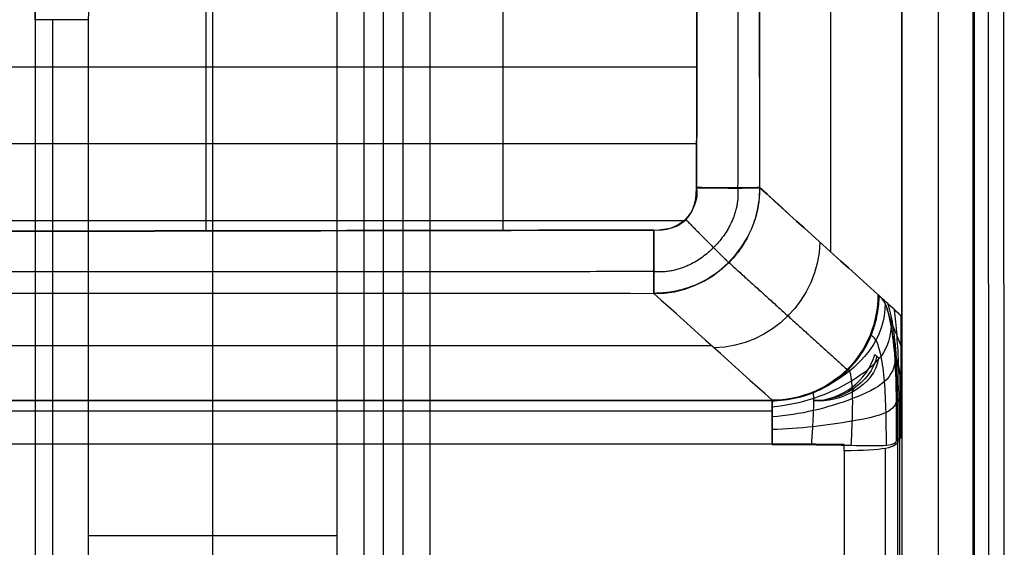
# Model space of a CAD drawing. Header units: millimetres. Extents: x -600 to 600, y -3 to 460.
# Tile 102 of 123: x 508 to 600, y 116 to 165. Entities that reach past the tile are written whole.
import ezdxf

# ---------------------------------------------------------------- set-up
doc = ezdxf.new("R2010")
doc.units = ezdxf.units.MM
doc.header["$MEASUREMENT"] = 0
doc.layers.add('Predefinito', color=7, linetype='Continuous', true_color=0x000000)

msp = doc.modelspace()

# ---------------------------------------------------------------- linework, layer by layer
at = {"layer": 'Predefinito'}
for p, q in [((600, 66.079), (599.824, 454)), ((598.443, 449.275, 68.5), (598.532, 67.508, 68.5)), ((597.061, 444.549, 136.999), (597.064, 68.937, 137)), ((590.444, 137.885, 136.976), (590.449, 433.654, 137)), ((590.449, 433.654, 137), (590.449, 126.641, 137)), ((583.805, 427.011, 100.848), (583.805, 143.886, 100.848)), ((537.785, 204.882, 5), (537.785, 30, 5)), ((540.285, 204.882, 4.33), (540.285, 27.5, 4.33)), ((542.115, 25.67, 2.5), (542.115, 204.882, 2.5)), ((543.945, 204.882, 0.67), (543.945, 23.84, 0.67)), ((546.445, 204.882), (546.445, 21.34)), ((526.214, 30, 5), (526.214, 190.437, 5)), ((509.662, 167.039, 9.564), (509.662, 165.497, 9.564)), ((509.662, 165.497, 9.564), (509.662, 30, 9.564)), ((511.265, 165.497, 6.314), (511.265, 30, 6.314)), ((514.643, 30, 5), (514.643, 165.497, 5)), ((567.34, 145.902, 59.985), (567.325, 145.902, 59.985)), ((590.356, 126.661, 136.866), (590.391, 137.905, 136.861)), ((572.741, 135.125, 94.359), (-572.725, 135.125, 94.359)), ((587.938, 134.308, 125.001), (588.269, 134.008, 126.806)), ((-578.361, 130.036, 125.002), (578.372, 130.041, 124.972)), ((578.366, 130.036, 125.002), (-578.361, 130.036, 125.002)), ((578.366, 129.022, 128.331), (-578.361, 129.022, 128.331)), ((-578.361, 125.997, 130), (578.366, 125.997, 130)), ((578.355, 125.967, 130), (-578.361, 125.957, 130)), ((585.083, 125.354, 130), (585.083, 125.917, 130)), ((590.082, 32.078, 135.002), (590.082, 126.273, 135.002)), ((590.265, 32.075, 136.001), (590.265, 126.457, 136.001)), ((590.449, 126.641, 137), (590.449, 75.453, 137)), ((585.083, 125.354, 130), (585.083, 32.075, 130)), ((588.927, 32.076, 131.193), (588.927, 125.573, 131.193)), ((537.785, 117.441, 5), (514.643, 117.441, 5))]:
    msp.add_line(p, q, dxfattribs=at)
at = {"layer": 'Predefinito', "extrusion": (-2.2603e-14, 1, 5.0058e-14)}
msp.add_arc((-514.643, 10, 165.497), 5, 270, 355, dxfattribs=at)
at = {"layer": 'Predefinito', "extrusion": (0.000695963, -0.00156, -0.999999)}
msp.add_arc((-567.949, 149.77, -59.814), 3.409, 180.01674, 180.18149, dxfattribs=at)
at = {"layer": 'Predefinito', "extrusion": (-0.013411, -0.999442, 0.030593)}
msp.add_arc((569.231, 70.759, -155.533), 6.001, 349.54633, 349.68081, dxfattribs=at)
at = {"layer": 'Predefinito', "extrusion": (0.02168, 0.001573, 0.999764)}
msp.add_arc((108.336, -576.354, 77.627), 8.647, 265.83398, 265.89891, dxfattribs=at)
at = {"layer": 'Predefinito', "extrusion": (-0.17838, 0.161184, -0.97067)}
msp.add_arc((-491.569, -295.058, -173.246), 10, 228.74608, 317.04943, dxfattribs=at)
at = {"layer": 'Predefinito'}
for points in [[(597.207, 75.457, 137), (597.205, 196.125, 137), (597.208, 316.795, 137), (597.207, 437.463, 137)], [(593.828, 435.433, 140.015), (593.828, 315.441, 140.015), (593.827, 195.446, 140.014), (593.828, 75.453, 140.015)], [(567.314, 140, 65.002), (572.62, 139.843, 64.997), (577.356, 144.565, 64.892), (577.198, 149.861, 64.893)], [(571.316, 149.852, 59.977), (571.62, 147.61, 59.984), (569.557, 145.588, 59.987), (567.325, 145.902, 59.985)], [(567.34, 145.902, 59.985), (570.012, 145.968, 59.989), (571.235, 147.061, 59.99), (571.314, 149.78, 59.985)], [(577.195, 149.861, 64.879), (580.871, 146.539, 84.88), (584.546, 143.216, 104.88), (588.221, 139.893, 124.88)], [(588.221, 139.893, 124.88), (584.546, 143.215, 104.88), (580.871, 146.536, 84.88), (577.195, 149.857, 64.879)], [(578.355, 130.057, 124.88), (574.68, 133.375, 104.897), (571.004, 136.693, 84.915), (567.329, 140.012, 64.932)], [(567.338, 140.011, 64.932), (571.011, 136.693, 84.915), (574.683, 133.375, 104.898), (578.355, 130.057, 124.88)], [(588.221, 139.893, 124.88), (588.221, 138.61, 124.88), (587.725, 136.013, 124.88), (585.526, 132.732, 124.88), (582.237, 130.55, 124.88), (579.639, 130.057, 124.88), (578.355, 130.057, 124.88)], [(588.221, 139.893, 124.88), (588.257, 139.861, 125.075), (588.293, 139.829, 125.269), (588.329, 139.796, 125.463)], [(588.329, 139.796, 125.463), (588.293, 139.829, 125.269), (588.257, 139.861, 125.074), (588.221, 139.893, 124.88)], [(588.329, 139.796, 125.463), (588.293, 139.829, 125.269), (588.257, 139.861, 125.075), (588.221, 139.893, 124.88)], [(588.329, 139.796, 125.463), (588.393, 139.739, 125.812), (588.457, 139.681, 126.16), (588.521, 139.623, 126.508)], [(590.391, 137.905, 136.861), (590.183, 138.096, 135.711), (589.768, 138.477, 133.411), (589.144, 139.05, 129.96), (588.728, 139.432, 127.658), (588.521, 139.623, 126.508)], [(588.521, 139.623, 126.508), (588.777, 139.389, 127.918), (589.271, 138.268, 130.671), (589.798, 134.981, 133.702), (589.982, 130.688, 135.008), (589.939, 127.739, 134.777), (589.939, 126.275, 134.779)], [(588.893, 139.043, 128.565), (588.865, 137.889, 128.218), (588.343, 135.546, 127.443), (585.723, 132.653, 126.897), (582.283, 130.628, 126.629), (579.655, 130.041, 126.402), (578.355, 129.946, 126.294)], [(590.078, 126.404, 135.474), (590.079, 127.692, 135.474), (590.11, 130.283, 135.627), (589.99, 134.081, 134.756), (589.642, 137.21, 132.735), (589.314, 138.582, 130.9), (589.144, 139.05, 129.96)], [(590.382, 135.094, 136.862), (590.255, 135.417, 136.154), (590, 136.063, 134.738), (589.618, 137.032, 132.613), (589.363, 137.678, 131.196), (589.236, 138.001, 130.488)], [(590.217, 126.532, 136.17), (590.219, 127.645, 136.169), (590.237, 129.877, 136.246), (590.182, 133.182, 135.81), (590.012, 136.152, 134.799), (589.851, 137.775, 133.881), (589.767, 138.477, 133.411)], [(589.453, 136.975, 131.731), (589.407, 136.016, 131.072), (588.877, 134.062, 129.594), (585.865, 131.755, 128.608), (582.302, 130.088, 128.178), (579.663, 129.541, 127.794), (578.355, 129.417, 127.615)], [(589.024, 125.872, 131.298), (589.007, 126.886, 131.434), (588.991, 128.915, 131.794), (588.871, 131.886, 131.453), (588.531, 134.311, 129.931), (588.052, 135.867, 127.622), (587.671, 136.036, 125.78), (587.483, 136.115, 124.88)], [(582.244, 130.036, 125.002), (584.805, 129.985, 124.968), (587.23, 131.898, 125.009), (587.938, 134.308, 125.001)], [(588.104, 134.158, 125.904), (587.582, 131.64, 125.461), (584.658, 129.875, 125.56), (582.26, 130.05, 125.63)], [(588.269, 134.008, 126.806), (587.96, 131.397, 125.929), (584.568, 129.723, 126.099), (582.306, 130.01, 126.212)], [(590.373, 132.283, 136.863), (590.303, 132.564, 136.48), (590.163, 133.126, 135.714), (589.952, 133.97, 134.565), (589.811, 134.532, 133.798), (589.741, 134.813, 133.415)], [(589.821, 133.847, 133.906), (589.773, 133.142, 133.001), (589.268, 131.691, 130.949), (585.91, 130.142, 129.717), (582.272, 129.004, 129.318), (579.654, 128.611, 128.908), (578.355, 128.515, 128.72)], [(585.734, 125.861, 129.899), (585.766, 126.619, 130.034), (585.84, 128.132, 130.312), (585.887, 130.288, 130.005), (585.788, 131.98, 128.8), (585.597, 132.966, 127), (585.427, 132.95, 125.575), (585.344, 132.915, 124.88)], [(586.02, 130.922, 126.138), (585.919, 131.042, 125.769), (585.84, 131.152, 125.387), (585.786, 131.249, 124.992)], [(582.046, 125.917, 129.878), (582.081, 126.486, 129.92), (582.156, 127.617, 129.934), (582.236, 129.159, 129.384), (582.244, 130.32, 128.221), (582.205, 130.938, 126.654), (582.158, 130.872, 125.462), (582.135, 130.791, 124.88)], [(590.365, 129.472, 136.865), (590.318, 129.605, 136.628), (590.223, 129.87, 136.154), (590.082, 130.268, 135.444), (589.988, 130.533, 134.97), (589.941, 130.666, 134.733)], [(589.941, 130.123, 134.768), (589.912, 129.696, 133.698), (589.472, 128.798, 131.237), (585.831, 128.083, 130.006), (582.181, 127.549, 129.887), (579.625, 127.36, 129.615), (578.355, 127.318, 129.503)], [(578.355, 130.057, 124.88), (578.355, 130.091, 125.351), (578.355, 130.017, 126.311), (578.355, 129.48, 127.65), (578.355, 128.565, 128.775), (578.355, 127.351, 129.572), (578.355, 126.412, 129.826), (578.355, 125.937, 129.878)], [(578.372, 130.041, 124.972), (578.366, 130.046, 124.941), (578.361, 130.051, 124.911), (578.355, 130.057, 124.88)], [(578.366, 125.997, 130), (578.366, 128.471, 129.724), (578.366, 130.244, 127.491), (578.366, 130.036, 125.002)], [(582.306, 130.01, 126.212), (582.265, 130.053, 125.838), (582.244, 130.063, 125.436), (582.244, 130.036, 125.002)], [(589.939, 126.275, 134.779), (589.985, 126.318, 135.011), (590.078, 126.404, 135.475), (590.217, 126.532, 136.17), (590.31, 126.618, 136.634), (590.356, 126.661, 136.866)], [(578.355, 125.937, 129.878), (579.585, 125.931, 129.878), (582.059, 125.925, 129.938), (585.691, 125.869, 129.667), (589.584, 125.765, 130.785), (589.937, 126.121, 133.581), (589.939, 126.275, 134.779)], [(590.082, 126.273, 135.002), (590.083, 125.632, 131.512), (588.667, 125.355, 130.002), (585.083, 125.354, 130)], [(590.449, 126.641, 137), (590.326, 126.518, 136.334), (590.204, 126.396, 135.668), (590.082, 126.273, 135.002)]]:
    msp.add_open_spline(points, degree=3, dxfattribs=at)
for points, knots in [([(525.584, 425.571, 59.927), (525.584, 423.315, 59.895), (525.584, 418.674, 59.828), (525.584, 411.647, 59.725), (525.584, 404.489, 59.623), (525.584, 397.331, 59.523), (525.584, 390.173, 59.426), (525.584, 383.015, 59.333), (525.584, 375.857, 59.243), (525.584, 368.699, 59.158), (525.584, 361.541, 59.076), (525.584, 354.383, 58.998), (525.584, 347.225, 58.926), (525.584, 340.067, 58.858), (525.584, 332.909, 58.796), (525.584, 325.751, 58.739), (525.584, 318.593, 58.689), (525.584, 311.435, 58.646), (525.584, 304.277, 58.609), (525.584, 297.118, 58.581), (525.584, 289.96, 58.561), (525.584, 282.802, 58.549), (525.584, 275.644, 58.546), (525.584, 268.486, 58.552), (525.584, 261.328, 58.567), (525.584, 254.17, 58.592), (525.584, 247.011, 58.626), (525.584, 239.853, 58.669), (525.584, 232.695, 58.721), (525.584, 225.537, 58.782), (525.584, 218.379, 58.851), (525.584, 211.22, 58.928), (525.584, 204.062, 59.013), (525.584, 196.904, 59.105), (525.584, 189.746, 59.203), (525.584, 182.587, 59.307), (525.584, 175.429, 59.417), (525.584, 168.271, 59.531), (525.584, 161.113, 59.649), (525.584, 153.954, 59.771), (525.584, 148.859, 59.86), (525.584, 146.15, 59.907), (525.584, 145.826, 59.913)], [-425.64131, -425.64131, -425.64131, -425.64131, -418.875886, -411.717758, -404.559631, -397.401504, -390.243376, -383.085249, -375.927121, -368.768994, -361.610867, -354.452739, -347.294612, -340.136484, -332.978357, -325.82023, -318.662102, -311.503975, -304.345847, -297.18772, -290.029593, -282.871465, -275.713338, -268.55521, -261.397083, -254.238956, -247.080828, -239.922701, -232.764573, -225.606446, -218.448319, -211.290191, -204.132064, -196.973936, -189.815809, -182.657682, -175.499554, -168.341427, -161.183299, -154.025172, -146.867045, -145.897382, -145.897382, -145.897382, -145.897382]), ([(553.247, 424.625, 59.965), (553.247, 422.685, 59.953), (553.247, 418.359, 59.923), (553.247, 411.647, 59.877), (553.247, 404.489, 59.83), (553.247, 397.331, 59.784), (553.247, 390.173, 59.74), (553.247, 383.015, 59.697), (553.247, 375.857, 59.656), (553.247, 368.699, 59.617), (553.247, 361.54, 59.579), (553.247, 354.382, 59.544), (553.247, 347.224, 59.511), (553.247, 340.066, 59.48), (553.247, 332.908, 59.451), (553.247, 325.75, 59.426), (553.247, 318.592, 59.403), (553.247, 311.434, 59.383), (553.247, 304.276, 59.367), (553.247, 297.118, 59.354), (553.247, 289.959, 59.345), (553.247, 282.801, 59.34), (553.247, 275.643, 59.338), (553.247, 268.485, 59.341), (553.247, 261.327, 59.348), (553.247, 254.169, 59.36), (553.247, 247.011, 59.375), (553.247, 239.852, 59.395), (553.247, 232.694, 59.419), (553.247, 225.536, 59.446), (553.247, 218.378, 59.478), (553.247, 211.22, 59.513), (553.247, 204.062, 59.552), (553.247, 196.903, 59.593), (553.247, 189.745, 59.638), (553.247, 182.587, 59.685), (553.247, 175.429, 59.735), (553.247, 168.271, 59.787), (553.247, 161.112, 59.84), (553.247, 153.954, 59.895), (553.247, 148.876, 59.937), (553.247, 146.183, 59.958), (553.247, 145.876, 59.96)], [-424.69538, -424.69538, -424.69538, -424.69538, -418.875886, -411.717758, -404.559631, -397.401504, -390.243376, -383.085249, -375.927121, -368.768994, -361.610867, -354.452739, -347.294612, -340.136484, -332.978357, -325.82023, -318.662102, -311.503975, -304.345847, -297.18772, -290.029593, -282.871465, -275.713338, -268.55521, -261.397083, -254.238956, -247.080828, -239.922701, -232.764573, -225.606446, -218.448319, -211.290191, -204.132064, -196.973936, -189.815809, -182.657682, -175.499554, -168.341427, -161.183299, -154.025172, -146.867045, -145.947463, -145.947463, -145.947463, -145.947463]), ([(571.314, 149.78, 59.985), (571.319, 152.597, 59.979), (571.324, 155.415, 59.974), (571.334, 161.051, 59.965), (571.338, 163.869, 59.961), (571.352, 172.323, 59.948), (571.361, 177.959, 59.939), (571.386, 194.874, 59.915), (571.401, 206.154, 59.901), (571.438, 239.985, 59.868), (571.451, 262.537, 59.858), (571.443, 307.632, 59.864), (571.425, 330.176, 59.879), (571.388, 364.006, 59.912), (571.375, 375.292, 59.925), (571.353, 392.215, 59.947), (571.346, 397.852, 59.954), (571.331, 409.125, 59.969), (571.324, 414.761, 59.979), (571.317, 420.398, 59.987)], [-326.429994, -326.429994, -326.429994, -326.429994, -317.971734, -317.971734, -309.513474, -309.513474, -292.596954, -292.596954, -258.740538, -258.740538, -191.049638, -191.049638, -123.382132, -123.382132, -89.505336, -89.505336, -72.586606, -72.586606, -55.667875, -55.667875, -55.667875, -55.667875]), ([(571.317, 420.398, 59.99), (571.381, 369.849, 59.898), (571.514, 279.669, 59.819), (571.384, 189.49, 59.916), (571.316, 149.862, 59.977)], [55.667873, 55.667873, 55.667873, 55.667873, 207.304465, 326.183671, 326.183671, 326.183671, 326.183671]), ([(577.19, 420.397, 64.851), (577.174, 369.848, 64.766), (577.161, 279.669, 64.696), (577.183, 189.49, 64.811), (577.195, 149.861, 64.879)], [55.648442, 55.648442, 55.648442, 55.648442, 207.304465, 326.197357, 326.197357, 326.197357, 326.197357]), ([(577.198, 149.871, 64.893), (577.186, 189.498, 64.831), (577.168, 279.673, 64.73), (577.183, 369.848, 64.813), (577.2, 420.396, 64.905)], [-326.183671, -326.183671, -326.183671, -326.183671, -207.304465, -55.658323, -55.658323, -55.658323, -55.658323]), ([(538.703, 229.981, 48.066), (538.678, 226.065, 48.09), (538.025, 222.328, 48.099), (535.972, 216.84, 48.097), (535.132, 215.092, 48.093), (533.224, 211.754, 48.082), (532.153, 210.153, 48.075), (529.845, 207.041, 48.061), (528.624, 205.548, 48.053), (526.105, 202.615, 48.039), (524.812, 201.18, 48.033), (520.925, 196.878, 48.019), (518.323, 194.016, 48.017), (514.769, 189.425, 48.036), (513.652, 187.856, 48.046), (511.603, 184.595, 48.076), (510.668, 182.895, 48.095), (509.053, 179.368, 48.143), (508.382, 177.57, 48.171), (507.715, 175.242, 48.213), (507.591, 174.774, 48.221), (507.36, 173.833, 48.239), (507.251, 173.361, 48.248), (506.954, 171.939, 48.275), (506.793, 170.987, 48.295), (506.616, 169.547, 48.325), (506.567, 169.068, 48.335), (506.512, 168.348, 48.35), (506.496, 168.108, 48.356), (506.469, 167.627, 48.366), (506.458, 167.386, 48.371), (506.448, 167.025, 48.379), (506.448, 166.904, 48.382), (506.445, 166.663, 48.388), (506.443, 166.542, 48.39), (506.439, 166.181, 48.398), (506.436, 165.939, 48.404), (506.427, 165.216, 48.42), (506.421, 164.734, 48.431), (506.392, 162.322, 48.486), (506.368, 160.393, 48.53), (506.297, 154.613, 48.665), (506.249, 150.763, 48.757), (506.2, 146.915, 48.85)], [-3203.515758, -3203.515758, -3203.515758, -3203.515758, -3191.750084, -3191.750084, -3185.904834, -3185.904834, -3180.059584, -3180.059584, -3174.234669, -3174.234669, -3168.409754, -3168.409754, -3156.761349, -3156.761349, -3150.922306, -3150.922306, -3145.083263, -3145.083263, -3139.281971, -3139.281971, -3137.831648, -3137.831648, -3136.381325, -3136.381325, -3133.48068, -3133.48068, -3132.034396, -3132.034396, -3131.311254, -3131.311254, -3130.588112, -3130.588112, -3130.226541, -3130.226541, -3129.86497, -3129.86497, -3129.141828, -3129.141828, -3127.695544, -3127.695544, -3121.910409, -3121.910409, -3110.361733, -3110.361733, -3110.361733, -3110.361733]), ([(509.662, 165.497, 9.564), (509.663, 167.46, 9.556), (509.829, 169.422, 9.549), (510.489, 173.291, 9.541), (510.983, 175.197, 9.538), (512.283, 178.899, 9.538), (513.089, 180.695, 9.541), (514.993, 184.127, 9.549), (516.089, 185.763, 9.556), (517.316, 187.295, 9.564)], [-3.4779345, -3.4779345, -3.4779345, -3.4779345, -3.3097636, -3.3097636, -3.1415927, -3.1415927, -2.9734217, -2.9734217, -2.8052508, -2.8052508, -2.8052508, -2.8052508]), ([(514.643, 165.497, 5), (514.643, 167.18, 5), (514.785, 168.862, 5), (515.35, 172.178, 5), (515.773, 173.812, 5), (516.887, 176.985, 5), (517.579, 178.525, 5), (519.211, 181.466, 5), (520.151, 182.868, 5), (521.203, 184.181, 5)], [-3.4779345, -3.4779345, -3.4779345, -3.4779345, -3.3097636, -3.3097636, -3.1415927, -3.1415927, -2.9734217, -2.9734217, -2.8052508, -2.8052508, -2.8052508, -2.8052508]), ([(-571.317, 161.112, 59.965), (-565.291, 161.112, 59.923), (-550.044, 161.112, 59.818), (-525.577, 161.113, 59.649), (-497.915, 161.113, 59.456), (-470.252, 161.113, 59.263), (-442.59, 161.113, 59.068), (-414.928, 161.114, 58.873), (-387.266, 161.114, 58.676), (-359.604, 161.114, 58.477), (-331.942, 161.114, 58.278), (-304.28, 161.115, 58.079), (-276.617, 161.115, 57.88), (-248.955, 161.115, 57.684), (-221.293, 161.115, 57.493), (-193.631, 161.115, 57.311), (-165.969, 161.116, 57.141), (-138.307, 161.116, 56.988), (-110.645, 161.116, 56.858), (-82.983, 161.116, 56.753), (-55.32, 161.116, 56.676), (-27.658, 161.116, 56.63), (0.004, 161.116, 56.615), (27.666, 161.116, 56.631), (55.328, 161.116, 56.678), (82.99, 161.116, 56.755), (110.652, 161.116, 56.861), (138.315, 161.116, 56.992), (165.977, 161.116, 57.145), (193.639, 161.115, 57.316), (221.301, 161.115, 57.499), (248.963, 161.115, 57.69), (276.625, 161.115, 57.886), (304.287, 161.115, 58.085), (331.95, 161.114, 58.285), (359.612, 161.114, 58.483), (387.274, 161.114, 58.681), (414.936, 161.114, 58.878), (442.598, 161.113, 59.073), (470.26, 161.113, 59.267), (497.922, 161.113, 59.459), (525.584, 161.113, 59.65), (550.055, 161.112, 59.818), (565.305, 161.112, 59.924), (571.334, 161.112, 59.965)], [-571.316596, -571.316596, -571.316596, -571.316596, -553.238357, -525.576221, -497.914085, -470.251949, -442.589812, -414.927676, -387.26554, -359.603404, -331.941268, -304.279132, -276.616996, -248.954859, -221.292723, -193.630587, -165.968451, -138.306315, -110.644179, -82.982043, -55.319906, -27.65777, 0.004366, 27.666502, 55.328638, 82.990774, 110.65291, 138.315047, 165.977183, 193.639319, 221.301455, 248.963591, 276.625727, 304.287863, 331.95, 359.612136, 387.274272, 414.936408, 442.598544, 470.26068, 497.922816, 525.584953, 553.247089, 571.334274, 571.334274, 571.334274, 571.334274]), ([(-571.305, 153.954, 59.977), (-565.283, 153.954, 59.95), (-550.04, 153.954, 59.881), (-525.577, 153.954, 59.77), (-497.915, 153.955, 59.644), (-470.252, 153.955, 59.517), (-442.59, 153.955, 59.389), (-414.928, 153.955, 59.261), (-387.266, 153.955, 59.131), (-359.604, 153.955, 59.001), (-331.942, 153.955, 58.871), (-304.28, 153.956, 58.741), (-276.617, 153.956, 58.611), (-248.955, 153.956, 58.483), (-221.293, 153.956, 58.36), (-193.631, 153.956, 58.243), (-165.969, 153.956, 58.134), (-138.307, 153.956, 58.038), (-110.645, 153.957, 57.956), (-82.983, 153.957, 57.89), (-55.32, 153.957, 57.842), (-27.658, 153.957, 57.813), (0.004, 153.957, 57.804), (27.666, 153.957, 57.814), (55.328, 153.957, 57.844), (82.99, 153.957, 57.893), (110.652, 153.957, 57.959), (138.315, 153.956, 58.042), (165.977, 153.956, 58.139), (193.639, 153.956, 58.248), (221.301, 153.956, 58.366), (248.963, 153.956, 58.49), (276.625, 153.956, 58.617), (304.287, 153.956, 58.747), (331.95, 153.955, 58.878), (359.612, 153.955, 59.008), (387.274, 153.955, 59.138), (414.936, 153.955, 59.266), (442.598, 153.955, 59.394), (470.26, 153.955, 59.521), (497.922, 153.955, 59.647), (525.584, 153.954, 59.772), (550.051, 153.954, 59.881), (565.297, 153.954, 59.95), (571.322, 153.954, 59.977)], [-571.304406, -571.304406, -571.304406, -571.304406, -553.238357, -525.576221, -497.914085, -470.251949, -442.589812, -414.927676, -387.26554, -359.603404, -331.941268, -304.279132, -276.616996, -248.954859, -221.292723, -193.630587, -165.968451, -138.306315, -110.644179, -82.982043, -55.319906, -27.65777, 0.004366, 27.666502, 55.328638, 82.990774, 110.65291, 138.315047, 165.977183, 193.639319, 221.301455, 248.963591, 276.625727, 304.287863, 331.95, 359.612136, 387.274272, 414.936408, 442.598544, 470.26068, 497.922816, 525.584953, 553.247089, 571.32215, 571.32215, 571.32215, 571.32215]), ([(577.195, 149.857, 64.879), (577.195, 149.442, 64.88), (577.171, 149.002, 64.881), (577.075, 148.287, 64.883), (577.034, 148.038, 64.884), (576.923, 147.517, 64.885), (576.855, 147.244, 64.885), (576.678, 146.663, 64.886), (576.571, 146.357, 64.886), (576.294, 145.693, 64.887), (576.125, 145.337, 64.888), (575.684, 144.562, 64.89), (575.401, 144.129, 64.891), (574.873, 143.468, 64.895), (574.68, 143.246, 64.896), (574.257, 142.804, 64.9), (574.031, 142.591, 64.902), (573.383, 142.03, 64.908), (572.972, 141.74, 64.912), (572.236, 141.279, 64.919), (571.899, 141.101, 64.923), (571.269, 140.804, 64.928), (570.975, 140.686, 64.93), (570.42, 140.488, 64.933), (570.158, 140.409, 64.935), (569.408, 140.21, 64.937), (568.956, 140.131, 64.938), (568.108, 140.031, 64.936), (567.713, 140.011, 64.934), (567.338, 140.011, 64.932)], [0.002873, 0.002873, 0.002873, 0.002873, 1.367839, 1.367839, 2.051051, 2.051051, 2.734263, 2.734263, 3.418185, 3.418185, 4.102108, 4.102108, 4.784473, 4.784473, 5.125655, 5.125655, 5.466838, 5.466838, 6.152154, 6.152154, 6.837471, 6.837471, 7.526109, 7.526109, 8.214748, 8.214748, 9.590461, 9.590461, 10.964807, 10.964807, 10.964807, 10.964807]), ([(-570.255, 146.796, 59.988), (-564.583, 146.796, 59.976), (-549.69, 146.796, 59.945), (-525.577, 146.796, 59.893), (-497.915, 146.796, 59.835), (-470.252, 146.796, 59.776), (-442.59, 146.796, 59.718), (-414.928, 146.796, 59.659), (-387.266, 146.796, 59.599), (-359.604, 146.797, 59.54), (-331.942, 146.797, 59.48), (-304.28, 146.797, 59.42), (-276.617, 146.797, 59.361), (-248.955, 146.797, 59.303), (-221.293, 146.797, 59.248), (-193.631, 146.797, 59.195), (-165.969, 146.797, 59.147), (-138.307, 146.797, 59.104), (-110.645, 146.797, 59.068), (-82.983, 146.797, 59.039), (-55.32, 146.797, 59.019), (-27.658, 146.797, 59.006), (0.004, 146.797, 59.002), (27.666, 146.797, 59.007), (55.328, 146.797, 59.02), (82.99, 146.797, 59.042), (110.652, 146.797, 59.072), (138.315, 146.797, 59.109), (165.977, 146.797, 59.152), (193.639, 146.797, 59.201), (221.301, 146.797, 59.254), (248.963, 146.797, 59.31), (276.625, 146.797, 59.368), (304.287, 146.797, 59.427), (331.95, 146.797, 59.487), (359.612, 146.797, 59.546), (387.274, 146.796, 59.606), (414.936, 146.796, 59.665), (442.598, 146.796, 59.723), (470.26, 146.796, 59.781), (497.922, 146.796, 59.838), (525.584, 146.796, 59.896), (549.692, 146.796, 59.946), (564.579, 146.796, 59.976), (570.245, 146.796, 59.988)], [-570.254622, -570.254622, -570.254622, -570.254622, -553.238357, -525.576221, -497.914085, -470.251949, -442.589812, -414.927676, -387.26554, -359.603404, -331.941268, -304.279132, -276.616996, -248.954859, -221.292723, -193.630587, -165.968451, -138.306315, -110.644179, -82.982043, -55.319906, -27.65777, 0.004366, 27.666502, 55.328638, 82.990774, 110.65291, 138.315047, 165.977183, 193.639319, 221.301455, 248.963591, 276.625727, 304.287863, 331.95, 359.612136, 387.274272, 414.936408, 442.598544, 470.26068, 497.922816, 525.584953, 553.247089, 570.245882, 570.245882, 570.245882, 570.245882]), ([(567.325, 145.902, 59.985), (529.131, 145.834, 59.916), (440.633, 145.673, 59.771), (301.832, 145.414, 59.549), (150.918, 145.139, 59.349), (-50.307, 144.971, 59.235), (-289.72, 145.382, 59.502), (-478.817, 145.748, 59.828), (-567.31, 145.904, 59.986)], [96.901033, 96.901033, 96.901033, 96.901033, 211.482434, 362.393886, 513.304878, 664.215871, 966.038289, 1231.51596, 1231.51596, 1231.51596, 1231.51596]), ([(-567.31, 145.881, 59.985), (-520.051, 145.799, 59.9), (-472.791, 145.712, 59.819), (-378.24, 145.537, 59.666), (-330.948, 145.449, 59.592), (-236.395, 145.279, 59.457), (-189.134, 145.199, 59.397), (-94.58, 145.082, 59.316), (-47.286, 145.044, 59.296), (47.285, 145.045, 59.297), (94.563, 145.082, 59.319), (189.117, 145.204, 59.403), (236.394, 145.288, 59.463), (330.93, 145.463, 59.598), (378.189, 145.553, 59.672), (472.741, 145.73, 59.824), (520.033, 145.817, 59.902), (567.325, 145.902, 59.985)], [-1231.511413, -1231.511413, -1231.511413, -1231.511413, -1089.723598, -1089.723598, -947.837822, -947.837822, -806.045617, -806.045617, -664.155448, -664.155448, -522.312725, -522.312725, -380.473099, -380.473099, -238.685252, -238.685252, -96.799445, -96.799445, -96.799445, -96.799445]), ([(-567.312, 140.013, 64.925), (-472.758, 140.041, 64.756), (-378.205, 140.069, 64.584), (-189.098, 140.12, 64.279), (-94.545, 140.141, 64.151), (47.286, 140.141, 64.153), (94.562, 140.135, 64.186), (189.116, 140.118, 64.292), (236.392, 140.106, 64.365), (330.946, 140.08, 64.521), (378.222, 140.066, 64.604), (472.776, 140.039, 64.767), (520.052, 140.026, 64.847), (567.329, 140.012, 64.932)], [-1231.631239, -1231.631239, -1231.631239, -1231.631239, -947.941361, -947.941361, -664.251405, -664.251405, -522.406489, -522.406489, -380.561607, -380.561607, -238.71673, -238.71673, -96.871851, -96.871851, -96.871851, -96.871851]), ([(578.372, 130.041, 124.972), (578.735, 130.04, 124.981), (579.11, 130.057, 124.991), (579.891, 130.14, 125.012), (580.297, 130.206, 125.024), (581.147, 130.403, 125.051), (581.592, 130.534, 125.065), (582.305, 130.809, 125.09), (582.55, 130.913, 125.098), (583.059, 131.159, 125.117), (583.324, 131.3, 125.127), (583.88, 131.634, 125.149), (584.172, 131.827, 125.161), (584.795, 132.3, 125.188), (585.132, 132.584, 125.204), (586.306, 133.759, 125.263), (586.975, 134.724, 125.304), (587.664, 136.245, 125.359), (587.815, 136.671, 125.373), (588.039, 137.43, 125.398), (588.116, 137.773, 125.408), (588.231, 138.414, 125.427), (588.268, 138.711, 125.435), (588.317, 139.276, 125.45), (588.327, 139.542, 125.457), (588.329, 139.796, 125.463)], [-15.492475, -15.492475, -15.492475, -15.492475, -13.594481, -13.594481, -11.694894, -11.694894, -9.796788, -9.796788, -8.847592, -8.847592, -7.898395, -7.898395, -6.948428, -6.948428, -5.998461, -5.998461, -3.786985, -3.786985, -2.839665, -2.839665, -1.892345, -1.892345, -0.946172, -0.946172, 0, 0, 0, 0]), ([(589.939, 126.275, 134.779), (589.939, 127.558, 134.777), (589.963, 130.129, 134.941), (589.87, 133.952, 134.151), (589.484, 137.146, 131.894), (588.943, 139.196, 128.828), (588.522, 139.621, 126.516), (588.329, 139.796, 125.463)], [0, 0, 0, 0, 2.487523, 4.975046, 7.462569, 9.950092, 12.049368, 12.049368, 12.049368, 12.049368]), ([(588.521, 139.623, 126.508), (588.692, 139.468, 127.439), (589.098, 139.101, 129.65), (589.739, 138.522, 133.14), (590.209, 138.097, 135.697), (590.444, 137.885, 136.976)], [-5.098334, -5.098334, -5.098334, -5.098334, -3.737895, -1.868947, 0, 0, 0, 0]), ([(585.083, 125.917, 130), (584.056, 125.935, 130), (581.842, 125.962, 130), (579.584, 125.963, 130), (578.355, 125.967, 130)], [8.211638, 8.211638, 8.211638, 8.211638, 11.343896, 15.125194, 15.125194, 15.125194, 15.125194])]:
    msp.add_open_spline(points, degree=3, knots=knots, dxfattribs=at)
for points, weights, knots in [([(575.146, 420.427, 61.386), (575.16, 369.947, 61.319), (575.201, 279.702, 61.284), (575.163, 189.375, 61.337), (575.144, 149.821, 61.374)], [0.884663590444, 0.886826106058, 0.89069797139, 0.886822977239, 0.884694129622], [55.658323, 55.658323, 55.658323, 55.658323, 207.304465, 326.193471, 326.193471, 326.193471, 326.193471]), ([(567.335, 142.033, 61.413), (529.227, 142.014, 61.37), (441.005, 141.969, 61.282), (302.294, 141.898, 61.141), (151.373, 141.823, 61.01), (-50.455, 141.779, 60.932), (-291.679, 141.89, 61.111), (-479.268, 141.99, 61.314), (-567.297, 142.033, 61.414)], [0.88186882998, 0.883985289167, 0.888930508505, 0.896695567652, 0.904579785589, 0.909286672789, 0.897799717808, 0.886706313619, 0.881804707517], [96.886286, 96.886286, 96.886286, 96.886286, 211.482434, 362.393886, 513.304878, 664.215871, 966.038289, 1231.528574, 1231.528574, 1231.528574, 1231.528574])]:
    msp.add_rational_spline(points, weights, degree=3, knots=knots, dxfattribs=at)
for points, weights, degree in [([(575.144, 149.831, 61.373), (575.572, 145.828, 61.416), (571.326, 141.593, 61.462), (567.321, 142.033, 61.413)], [0.884694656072, 0.884694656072, 0.881869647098, 0.881869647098], 3), ([(577.198, 149.871, 64.893), (576.297, 149.786, 59.994), (571.316, 149.862, 59.977)], [1, 0.769389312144, 1], 2), ([(571.316, 149.852, 59.977), (576.285, 149.776, 59.994), (577.195, 149.861, 64.879)], [1, 0.769811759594, 0.999154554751], 2), ([(570.275, 146.922, 59.985), (573.69, 143.441, 60.074), (574.309, 142.889, 64.945)], [1, 0.76656430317, 1], 2), ([(567.325, 145.902, 59.985), (567.322, 140.83, 59.999), (567.314, 140, 65.002)], [1, 0.763739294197, 1], 2), ([(567.329, 140.012, 64.932), (567.337, 140.891, 59.999), (567.34, 145.902, 59.985)], [1, 0.767553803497, 1], 2), ([(574.326, 142.88, 64.899), (578.021, 139.542, 85.006), (581.716, 136.203, 105.112), (585.411, 132.864, 125.218)], [0.858749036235, 0.858749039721, 0.858749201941, 0.858749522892], 3)]:
    msp.add_rational_spline(points, weights, degree=degree, dxfattribs=at)

doc.saveas('drawing.dxf')
